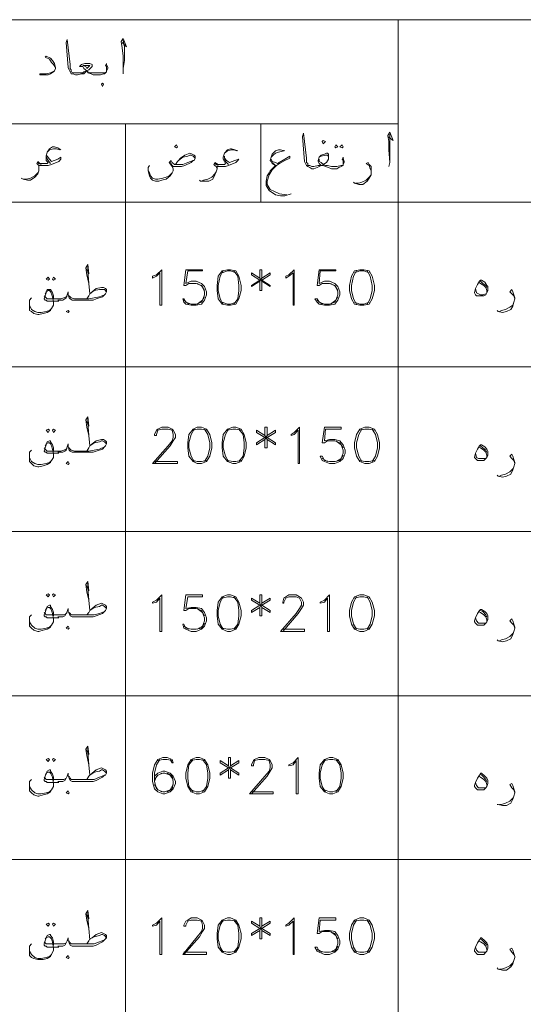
# Model space of a CAD drawing. Header units: metres. Extents: x 5.7 to 89.8, y 4 to 63.5.
# Tile 15 of 59: x 32.7 to 37.4, y 23.9 to 33. Entities that reach past the tile are written whole.
import ezdxf

# ---------------------------------------------------------------- set-up
doc = ezdxf.new("R2010")
doc.units = ezdxf.units.M
doc.header["$MEASUREMENT"] = 0
doc.layers.add('PDF8_textt', color=7, linetype='Continuous')

msp = doc.modelspace()

# ---------------------------------------------------------------- linework, layer by layer
at = {"layer": 'PDF8_textt', "lineweight": 20}
for points in [[(11.5414, 14.6266), (45.3951, 14.6266), (45.3951, 33.0414), (11.5414, 33.0414)], [(33.3368, 32.5888), (33.3272, 32.608), (33.2983, 32.6177), (33.3368, 32.6177), (33.3657, 32.6177)], [(33.4813, 32.425), (33.4909, 32.4443), (33.4813, 32.4539), (33.4716, 32.4443)], [(34.1651, 31.8568), (34.1747, 31.8664), (34.1651, 31.8857), (34.1458, 31.8664)], [(35.5231, 31.8953), (35.5423, 31.9146), (35.5231, 31.9242), (35.5134, 31.9146)], [(35.6387, 31.8857), (35.6579, 31.8664), (35.6387, 31.8568), (35.629, 31.8664)], [(35.6964, 31.8857), (35.7061, 31.8664), (35.6964, 31.8568), (35.6772, 31.8664)], [(34.0302, 30.4025), (34.011, 30.4025), (34.011, 30.7011), (33.9821, 30.6722), (33.9436, 30.6529), (33.9436, 30.6722), (33.9821, 30.6818), (34.0302, 30.7299)], [(34.637, 30.7299), (34.5888, 30.7203), (34.5503, 30.6722), (34.5407, 30.5855), (34.5407, 30.5373), (34.5503, 30.4603), (34.5888, 30.4121), (34.637, 30.4025), (34.6659, 30.4025), (34.7141, 30.4121), (34.7429, 30.4603), (34.7622, 30.5373), (34.7622, 30.5855), (34.7429, 30.6722), (34.7141, 30.7203), (34.6659, 30.7299)], [(35.2534, 30.4025), (35.2438, 30.4025), (35.2438, 30.7011), (35.2052, 30.6722), (35.1764, 30.6529), (35.1764, 30.6722), (35.2052, 30.6818), (35.2534, 30.7299)], [(35.8602, 30.7299), (35.812, 30.7203), (35.7831, 30.6722), (35.7639, 30.5855), (35.7639, 30.5373), (35.7831, 30.4603), (35.812, 30.4121), (35.8602, 30.4025), (35.8987, 30.4025), (35.9468, 30.4121), (35.9757, 30.4603), (35.995, 30.5373), (35.995, 30.5855), (35.9757, 30.6722), (35.9468, 30.7203), (35.8987, 30.7299)], [(32.9804, 30.6336), (32.9901, 30.6433), (32.9804, 30.6625), (32.9612, 30.6433)], [(33.0286, 30.6336), (33.0479, 30.6433), (33.0286, 30.6625), (33.019, 30.6433)], [(36.9774, 30.6336), (36.987, 30.6336), (37.0159, 30.6144), (37.0352, 30.5855), (37.0448, 30.5758), (37.0448, 30.5566), (37.0448, 30.5373), (37.0352, 30.5181), (37.0255, 30.4988), (37.0063, 30.4892), (36.987, 30.4892), (36.9774, 30.4892), (36.9485, 30.4892), (36.9389, 30.4892), (36.9292, 30.4988), (36.9196, 30.5181), (36.9292, 30.5566), (36.9485, 30.5951), (36.9678, 30.624)], [(33.1634, 30.3351), (33.1731, 30.3447), (33.1634, 30.3543), (33.1442, 30.3447)], [(32.9804, 29.2275), (32.9901, 29.2467), (32.9804, 29.2564), (32.9612, 29.2467)], [(33.0286, 29.2275), (33.0479, 29.2467), (33.0286, 29.2564), (33.019, 29.2467)], [(34.3577, 29.2756), (34.3192, 29.2564), (34.2807, 29.2082), (34.271, 29.1312), (34.271, 29.083), (34.2807, 29.006), (34.3192, 28.9578), (34.3577, 28.9385), (34.3962, 28.9385), (34.4444, 28.9578), (34.4733, 29.006), (34.4925, 29.083), (34.4925, 29.1312), (34.4733, 29.2082), (34.4444, 29.2564), (34.3962, 29.2756)], [(34.6852, 29.2756), (34.637, 29.2564), (34.5985, 29.2082), (34.5888, 29.1312), (34.5888, 29.083), (34.5985, 29.006), (34.637, 28.9578), (34.6852, 28.9385), (34.7141, 28.9385), (34.7622, 28.9578), (34.7911, 29.006), (34.8104, 29.083), (34.8104, 29.1312), (34.7911, 29.2082), (34.7622, 29.2564), (34.7141, 29.2756)], [(35.3016, 28.9385), (35.2919, 28.9385), (35.2919, 29.2467), (35.2534, 29.2082), (35.2245, 29.1986), (35.2245, 29.2082), (35.2534, 29.2275), (35.3016, 29.2756)], [(35.9083, 29.2756), (35.8602, 29.2564), (35.8313, 29.2082), (35.812, 29.1312), (35.812, 29.083), (35.8313, 29.006), (35.8602, 28.9578), (35.9083, 28.9385), (35.9468, 28.9385), (35.995, 28.9578), (36.0239, 29.006), (36.0432, 29.083), (36.0432, 29.1312), (36.0239, 29.2082), (35.995, 29.2564), (35.9468, 29.2756)], [(36.9774, 29.1119), (36.987, 29.1119), (37.0159, 29.0926), (37.0352, 29.0734), (37.0448, 29.0541), (37.0448, 29.0349), (37.0448, 29.0156), (37.0352, 28.9963), (37.0255, 28.9867), (37.0063, 28.9674), (36.987, 28.9674), (36.9774, 28.9674), (36.9485, 28.9674), (36.9389, 28.9771), (36.9292, 28.9867), (36.9196, 28.9963), (36.9292, 29.0349), (36.9485, 29.0734), (36.9678, 29.1023)], [(33.1634, 28.9289), (33.1731, 28.9385), (33.1634, 28.9578), (33.1442, 28.9385)], [(32.9804, 27.7058), (32.9901, 27.725), (32.9804, 27.7346), (32.9612, 27.725)], [(33.0286, 27.7058), (33.0479, 27.725), (33.0286, 27.7346), (33.019, 27.725)], [(34.0302, 27.3879), (34.011, 27.3879), (34.011, 27.6961), (33.9821, 27.6576), (33.9436, 27.648), (33.9436, 27.6576), (33.9821, 27.6769), (34.0302, 27.725)], [(34.637, 27.725), (34.5888, 27.7058), (34.5503, 27.6576), (34.5407, 27.5805), (34.5407, 27.5324), (34.5503, 27.4553), (34.5888, 27.4072), (34.637, 27.3879), (34.6659, 27.3879), (34.7141, 27.4072), (34.7429, 27.4553), (34.7622, 27.5324), (34.7622, 27.5805), (34.7429, 27.6576), (34.7141, 27.7058), (34.6659, 27.725)], [(35.5809, 27.3879), (35.5616, 27.3879), (35.5616, 27.6961), (35.5327, 27.6576), (35.4942, 27.648), (35.4942, 27.6576), (35.5327, 27.6769), (35.5809, 27.725)], [(35.8602, 27.725), (35.812, 27.7058), (35.7831, 27.6576), (35.7639, 27.5805), (35.7639, 27.5324), (35.7831, 27.4553), (35.812, 27.4072), (35.8602, 27.3879), (35.8987, 27.3879), (35.9468, 27.4072), (35.9757, 27.4553), (35.995, 27.5324), (35.995, 27.5805), (35.9757, 27.6576), (35.9468, 27.7058), (35.8987, 27.725)], [(36.9774, 27.5902), (36.987, 27.5902), (37.0159, 27.5709), (37.0352, 27.5517), (37.0448, 27.5324), (37.0448, 27.5131), (37.0448, 27.4939), (37.0352, 27.4746), (37.0255, 27.465), (37.0063, 27.4457), (36.987, 27.4457), (36.9774, 27.4457), (36.9485, 27.4457), (36.9389, 27.4553), (36.9292, 27.465), (36.9196, 27.4746), (36.9196, 27.4842), (36.9292, 27.5131), (36.9485, 27.5517), (36.9678, 27.5805)], [(33.1634, 27.4072), (33.1731, 27.4168), (33.1634, 27.4361), (33.1442, 27.4168)], [(32.9804, 26.184), (32.9901, 26.2033), (32.9804, 26.2129), (32.9612, 26.2033)], [(33.0286, 26.184), (33.0479, 26.2033), (33.0286, 26.2129), (33.019, 26.2033)], [(34.3481, 26.2225), (34.2999, 26.2033), (34.271, 26.1551), (34.2518, 26.0781), (34.2518, 26.0299), (34.271, 25.9529), (34.2999, 25.9047), (34.3481, 25.8855), (34.377, 25.8855), (34.4251, 25.9047), (34.454, 25.9529), (34.4733, 26.0299), (34.4733, 26.0781), (34.454, 26.1551), (34.4251, 26.2033), (34.377, 26.2225)], [(35.2919, 25.8855), (35.2727, 25.8855), (35.2727, 26.1937), (35.2438, 26.1551), (35.2052, 26.1455), (35.2052, 26.1551), (35.2438, 26.1744), (35.2919, 26.2225)], [(35.5809, 26.2225), (35.5327, 26.2033), (35.4942, 26.1551), (35.4846, 26.0781), (35.4846, 26.0299), (35.4942, 25.9529), (35.5327, 25.9047), (35.5809, 25.8855), (35.6098, 25.8855), (35.6579, 25.9047), (35.6868, 25.9529), (35.7061, 26.0299), (35.7061, 26.0781), (35.6868, 26.1551), (35.6579, 26.2033), (35.6098, 26.2225)], [(36.9774, 26.0781), (36.987, 26.0781), (37.0159, 26.0492), (37.0352, 26.0299), (37.0448, 26.0107), (37.0448, 25.9914), (37.0448, 25.9818), (37.0352, 25.9529), (37.0255, 25.9432), (37.0063, 25.924), (36.987, 25.924), (36.9774, 25.924), (36.9485, 25.924), (36.9389, 25.9336), (36.9292, 25.9432), (36.9196, 25.9529), (36.9196, 25.9625), (36.9292, 25.9914), (36.9485, 26.0299), (36.9678, 26.0588)], [(33.1634, 25.8855), (33.1731, 25.8951), (33.1634, 25.9143), (33.1442, 25.8951)], [(32.9804, 24.6623), (32.9901, 24.6816), (32.9804, 24.6912), (32.9612, 24.6816)], [(33.0286, 24.6623), (33.0479, 24.6816), (33.0286, 24.6912), (33.019, 24.6816)], [(34.0302, 24.4023), (34.011, 24.4023), (34.011, 24.7104), (33.9821, 24.6719), (33.9436, 24.6623), (33.9436, 24.6719), (33.9821, 24.6912), (34.0302, 24.7393)], [(34.637, 24.7393), (34.5888, 24.7201), (34.5503, 24.6719), (34.5407, 24.5949), (34.5407, 24.5467), (34.5503, 24.4697), (34.5888, 24.4215), (34.637, 24.4023), (34.6659, 24.4023), (34.7141, 24.4215), (34.7429, 24.4697), (34.7622, 24.5467), (34.7622, 24.5949), (34.7429, 24.6719), (34.7141, 24.7201), (34.6659, 24.7393)], [(35.2534, 24.4023), (35.2438, 24.4023), (35.2438, 24.7104), (35.2052, 24.6719), (35.1764, 24.6623), (35.1764, 24.6719), (35.2052, 24.6912), (35.2534, 24.7393)], [(35.8602, 24.7393), (35.812, 24.7201), (35.7831, 24.6719), (35.7639, 24.5949), (35.7639, 24.5467), (35.7831, 24.4697), (35.812, 24.4215), (35.8602, 24.4023), (35.8987, 24.4023), (35.9468, 24.4215), (35.9757, 24.4697), (35.995, 24.5467), (35.995, 24.5949), (35.9757, 24.6719), (35.9468, 24.7201), (35.8987, 24.7393)], [(36.9774, 24.5563), (36.987, 24.5563), (37.0159, 24.5275), (37.0352, 24.5082), (37.0448, 24.4889), (37.0448, 24.4697), (37.0448, 24.46), (37.0352, 24.4311), (37.0255, 24.4215), (37.0063, 24.4023), (36.987, 24.4023), (36.9774, 24.4023), (36.9485, 24.4023), (36.9389, 24.4119), (36.9292, 24.4215), (36.9196, 24.4311), (36.9196, 24.4408), (36.9292, 24.4697), (36.9485, 24.5082), (36.9678, 24.5371)], [(33.1634, 24.3637), (33.1731, 24.3734), (33.1634, 24.3926), (33.1442, 24.3734)]]:
    msp.add_lwpolyline(points, close=True, dxfattribs=at)
for points in [[(36.2165, 33.0414), (36.2165, 14.6266)], [(33.5198, 32.5695), (33.5198, 32.5888), (33.5198, 32.608), (33.5102, 32.6177), (33.5198, 32.6369), (33.5198, 32.6273), (33.5294, 32.5984), (33.5294, 32.5888), (33.5198, 32.5695), (33.5198, 32.5599), (33.5005, 32.5406), (33.4909, 32.5406), (33.462, 32.531), (33.4235, 32.531), (33.3946, 32.531), (33.3753, 32.5406), (33.3464, 32.5502), (33.3368, 32.5695), (33.3175, 32.5502), (33.3079, 32.5406), (33.2886, 32.5406), (33.2501, 32.531), (33.2405, 32.531), (33.2309, 32.531), (33.2116, 32.5406), (33.1923, 32.5406), (33.1827, 32.5599), (33.1731, 32.5791), (33.1634, 32.5984), (33.1442, 32.8296), (33.1538, 32.8584), (33.1827, 32.6273), (33.1827, 32.5888), (33.1923, 32.5791), (33.1923, 32.5599), (33.2116, 32.5502), (33.2309, 32.5502), (33.2405, 32.5502), (33.2597, 32.5502), (33.2983, 32.5502), (33.3079, 32.5599), (33.3368, 32.5695), (33.3561, 32.5791), (33.3849, 32.608), (33.3849, 32.6177), (33.3849, 32.6273), (33.3657, 32.6369), (33.3368, 32.6369), (33.3175, 32.6369), (33.2886, 32.6273), (33.2694, 32.608), (33.2983, 32.608), (33.3079, 32.5888), (33.3368, 32.5695), (33.3464, 32.5599), (33.3657, 32.5502), (33.3946, 32.5502), (33.4235, 32.5502), (33.462, 32.5502), (33.5005, 32.5502), (33.5198, 32.5599)], [(33.6643, 32.8296), (33.7028, 32.791), (33.6739, 32.8681), (33.6546, 32.8392), (33.6643, 32.7814), (33.6739, 32.7043), (33.6739, 32.5888), (33.6739, 32.5406)], [(33.6739, 32.5888), (33.6835, 32.6658), (33.6835, 32.791), (33.6739, 32.8488)], [(33.0479, 32.5984), (33.0286, 32.6273), (33.0093, 32.6466), (32.9901, 32.6755), (32.9515, 32.6947), (32.9612, 32.7043), (32.9997, 32.6851), (33.019, 32.6658), (33.0382, 32.6369), (33.0479, 32.5984), (33.0479, 32.5888), (33.0382, 32.5695), (33.0286, 32.5599), (32.9997, 32.5406), (32.9804, 32.531), (32.9323, 32.531), (32.9034, 32.531), (32.9034, 32.5406), (32.9612, 32.5406), (32.9997, 32.5502), (33.019, 32.5599), (33.0382, 32.5695)], [(30.2548, 32.0783), (36.2165, 32.0783)], [(33.6931, 32.0783), (33.6931, 14.6266)], [(34.9452, 32.0783), (34.9452, 31.356)], [(35.7061, 31.7027), (35.7061, 31.722), (35.7061, 31.7412), (35.6964, 31.7509), (35.7061, 31.7701), (35.7061, 31.7605), (35.7157, 31.7316), (35.7157, 31.722), (35.7061, 31.7027), (35.7061, 31.6931), (35.6868, 31.6834), (35.6675, 31.6738), (35.6483, 31.6642), (35.6098, 31.6642), (35.6001, 31.6642), (35.5712, 31.6738), (35.5423, 31.6834), (35.5231, 31.6931), (35.5038, 31.6931), (35.4846, 31.6834), (35.4653, 31.6738), (35.4364, 31.6642), (35.4268, 31.6642), (35.4171, 31.6642), (35.3979, 31.6738), (35.3786, 31.6834), (35.369, 31.6931), (35.3593, 31.7123), (35.3497, 31.7316), (35.3305, 31.9627), (35.3401, 31.9916), (35.369, 31.7605), (35.369, 31.722), (35.3786, 31.7123), (35.3786, 31.6931), (35.3979, 31.6931), (35.4171, 31.6834), (35.4268, 31.6834), (35.4364, 31.6834), (35.4749, 31.6931), (35.5038, 31.6931), (35.4846, 31.7123), (35.4749, 31.7316), (35.4749, 31.7412), (35.4846, 31.7701), (35.5038, 31.7894), (35.5327, 31.799), (35.552, 31.8086), (35.5616, 31.8086), (35.5712, 31.799), (35.5712, 31.7797), (35.5712, 31.7701), (35.5712, 31.7509), (35.552, 31.722), (35.5231, 31.7027), (35.5423, 31.6931), (35.5616, 31.6931), (35.6001, 31.6834), (35.6098, 31.6834), (35.6483, 31.6834), (35.6868, 31.6931), (35.7061, 31.6931)], [(36.1202, 31.9627), (36.1684, 31.9242), (36.1395, 32.0013), (36.1202, 31.9724), (36.1298, 31.9146), (36.1298, 31.8375), (36.1395, 31.722), (36.1298, 31.6834)], [(36.1395, 31.722), (36.1395, 31.799), (36.1395, 31.9242), (36.1395, 31.982)], [(33.096, 31.8375), (33.0671, 31.8568), (33.0382, 31.8664), (33.019, 31.8664), (32.9901, 31.8472), (32.9708, 31.8183), (32.9612, 31.7797), (32.9612, 31.7701), (32.9612, 31.7412), (32.9804, 31.722), (32.9708, 31.7123), (32.9419, 31.7123), (32.9227, 31.7123), (32.9034, 31.7123), (32.8841, 31.7316), (32.8745, 31.7123), (32.8841, 31.7027), (32.8938, 31.6931), (32.8938, 31.6834)], [(32.9612, 31.7894), (32.9708, 31.7797), (32.9901, 31.7509), (33.0093, 31.7316), (33.0671, 31.7509), (33.096, 31.7701), (33.096, 31.7509), (33.0768, 31.7316), (33.0093, 31.7027), (32.9804, 31.6931), (32.9419, 31.6931), (32.9227, 31.6931), (32.913, 31.6931), (32.8938, 31.6931), (32.8938, 31.6738), (32.8938, 31.6449), (32.8841, 31.616), (32.8552, 31.5871), (32.8167, 31.5582), (32.7878, 31.5582), (32.7493, 31.5679), (32.73, 31.5775)], [(32.9997, 31.7123), (32.9804, 31.7412), (32.9612, 31.7701)], [(32.9708, 31.8183), (32.9901, 31.8375), (33.0286, 31.8472), (33.0575, 31.8472), (33.0864, 31.8375)], [(34.1554, 31.7027), (34.1747, 31.7316), (34.1843, 31.7412), (34.2036, 31.7605), (34.2421, 31.7894), (34.2903, 31.8086), (34.3095, 31.799), (34.3288, 31.7894), (34.3384, 31.7797), (34.3384, 31.7605), (34.3288, 31.7412), (34.3192, 31.7412), (34.2999, 31.722), (34.2421, 31.6931), (34.2132, 31.6834), (34.1651, 31.6834), (34.1554, 31.6834), (34.1362, 31.6834), (34.1266, 31.6931), (34.1073, 31.7316)], [(34.1843, 31.7412), (34.2229, 31.7701), (34.271, 31.7797), (34.2903, 31.7894), (34.2999, 31.7894), (34.3192, 31.7797), (34.3384, 31.7605)], [(34.6081, 31.7797), (34.6081, 31.7605), (34.6274, 31.7412), (34.6563, 31.722), (34.7044, 31.7412), (34.7429, 31.7509), (34.7333, 31.7412), (34.7141, 31.722), (34.6466, 31.6931), (34.6177, 31.6834), (34.5888, 31.6834), (34.5696, 31.6834), (34.5503, 31.6834), (34.5407, 31.6834), (34.5407, 31.6642), (34.5311, 31.6353), (34.5214, 31.6064), (34.5022, 31.5679), (34.4636, 31.5486), (34.4251, 31.5486), (34.3866, 31.5486), (34.377, 31.5582)], [(34.7333, 31.8279), (34.7044, 31.8375), (34.6755, 31.8472), (34.6659, 31.8472), (34.637, 31.8375), (34.6081, 31.8086), (34.5985, 31.7701), (34.5985, 31.7509), (34.6081, 31.7316), (34.6177, 31.7123), (34.6081, 31.7027), (34.5792, 31.7027), (34.5696, 31.7027), (34.56, 31.7027), (34.5503, 31.7027), (34.5214, 31.722), (34.5118, 31.7027), (34.5214, 31.6931), (34.5311, 31.6834), (34.5407, 31.6642)], [(34.6081, 31.8086), (34.637, 31.8279), (34.6755, 31.8375), (34.6948, 31.8375), (34.7237, 31.8279)], [(35.1667, 31.8279), (35.1282, 31.8375), (35.1089, 31.8375), (35.08, 31.8279), (35.0511, 31.799), (35.0415, 31.7701), (35.0319, 31.7412), (35.0415, 31.7316), (35.0511, 31.7123), (35.08, 31.6931), (35.0319, 31.6449), (35.0223, 31.6257), (35.003, 31.5968), (34.9934, 31.5486), (34.9934, 31.5101), (35.0223, 31.4619), (35.08, 31.4234), (35.1282, 31.4138), (35.1667, 31.4138), (35.2245, 31.433)], [(35.186, 31.4234), (35.1186, 31.433), (35.0704, 31.4523), (35.0319, 31.4716), (35.003, 31.5197), (35.003, 31.5486), (35.0223, 31.6064), (35.0511, 31.6545), (35.0897, 31.6931), (35.1186, 31.7123), (35.1667, 31.7412), (35.2149, 31.7605), (35.2149, 31.7797), (35.1667, 31.7509), (35.0993, 31.7123), (35.08, 31.722), (35.0511, 31.7316), (35.0415, 31.7509)], [(35.0415, 31.7701), (35.0608, 31.7894), (35.08, 31.8086), (35.1089, 31.8183), (35.1571, 31.8279)], [(35.5712, 31.7509), (35.5712, 31.7701), (35.5616, 31.7894), (35.552, 31.7894), (35.5423, 31.7894), (35.5038, 31.7797), (35.4846, 31.7701)], [(32.913, 31.7027), (32.8938, 31.7123), (32.8841, 31.722)], [(34.1266, 31.6931), (34.1362, 31.6642), (34.1362, 31.6449), (34.1266, 31.6257), (34.1073, 31.5968), (34.0688, 31.5679), (34.0302, 31.5582), (34.0013, 31.5486), (33.9725, 31.5486), (33.9436, 31.5582), (33.9243, 31.5775), (33.9147, 31.5968), (33.905, 31.6449), (33.905, 31.6738), (33.9147, 31.6931)], [(34.1362, 31.6642), (34.1266, 31.6834), (34.0977, 31.722), (34.1169, 31.7412), (34.1266, 31.722), (34.1458, 31.7027), (34.1554, 31.7027), (34.1747, 31.7027), (34.2229, 31.7027), (34.271, 31.722), (34.3192, 31.7412)], [(34.5503, 31.6931), (34.5311, 31.7027), (34.5214, 31.7123)], [(34.6466, 31.7027), (34.6177, 31.7316), (34.6081, 31.7509)], [(35.08, 31.6931), (35.0511, 31.722)], [(35.4846, 31.7509), (35.4846, 31.7316), (35.5038, 31.722), (35.5231, 31.7027)], [(35.9661, 31.6449), (35.9565, 31.6642), (35.9468, 31.6931), (35.918, 31.7123), (35.9372, 31.722), (35.9468, 31.7027), (35.9661, 31.6834), (35.9661, 31.6545), (35.9661, 31.6353), (35.9661, 31.6064), (35.9468, 31.5775), (35.9276, 31.5486), (35.8891, 31.5197), (35.8505, 31.5197), (35.812, 31.5293), (35.8024, 31.539)], [(32.7493, 31.5679), (32.7782, 31.5679), (32.8167, 31.5775), (32.8552, 31.5968), (32.8841, 31.6257), (32.8938, 31.6449)], [(33.905, 31.6449), (33.9147, 31.6257), (33.9243, 31.5968), (33.9436, 31.5775), (33.9725, 31.5679), (33.9917, 31.5679), (34.0399, 31.5775), (34.0688, 31.5871), (34.0977, 31.5968), (34.1266, 31.6257)], [(34.3962, 31.5486), (34.4155, 31.5582), (34.454, 31.5679), (34.4925, 31.5871), (34.5214, 31.616), (34.5311, 31.6353)], [(35.8216, 31.5293), (35.8505, 31.5293), (35.8794, 31.539), (35.918, 31.5582), (35.9468, 31.5871), (35.9661, 31.6064)], [(45.3951, 31.356), (11.5414, 31.356)], [(33.3272, 30.7492), (33.3561, 30.6914), (33.3464, 30.7781), (33.3272, 30.7492), (33.3368, 30.6818), (33.3561, 30.6047), (33.3657, 30.5084), (33.4042, 30.5373), (33.4524, 30.547), (33.4716, 30.547), (33.4813, 30.547), (33.5005, 30.547), (33.5198, 30.5277)], [(33.3561, 30.6047), (33.3464, 30.7203), (33.3464, 30.7685)], [(34.4251, 30.4795), (34.3962, 30.4314), (34.3481, 30.4121), (34.2999, 30.4121), (34.2518, 30.4314), (34.2325, 30.4603), (34.2229, 30.4603), (34.2325, 30.4314), (34.2518, 30.4121), (34.2999, 30.4025), (34.3481, 30.4025), (34.3962, 30.4121), (34.4251, 30.4506), (34.4444, 30.4988), (34.4444, 30.5277), (34.4251, 30.5758), (34.3962, 30.6047), (34.3481, 30.624), (34.2999, 30.624), (34.2518, 30.6047), (34.271, 30.7203), (34.4059, 30.7203), (34.4059, 30.7299), (34.2518, 30.7299), (34.2325, 30.5855), (34.2518, 30.5855), (34.2807, 30.6047), (34.3481, 30.6047), (34.3962, 30.5855), (34.4251, 30.5373)], [(34.5985, 30.7203), (34.5696, 30.6722), (34.5503, 30.5855), (34.5503, 30.5373), (34.5696, 30.4603), (34.5985, 30.4121)], [(34.7141, 30.7011), (34.6659, 30.7203), (34.637, 30.7203), (34.5888, 30.7011)], [(34.6948, 30.4121), (34.7333, 30.4603), (34.7429, 30.5373), (34.7429, 30.5855), (34.7333, 30.6722), (34.6948, 30.7203)], [(34.9356, 30.624), (34.9356, 30.5373), (34.9548, 30.5373), (34.9548, 30.624), (35.0319, 30.5758), (35.0319, 30.5855), (34.9548, 30.6336), (35.0319, 30.6818), (35.0319, 30.7011), (34.9548, 30.6529), (34.9548, 30.7299), (34.9356, 30.7299), (34.9356, 30.6529), (34.8585, 30.7011), (34.8585, 30.6818), (34.9356, 30.6336), (34.8585, 30.5855), (34.8585, 30.5758), (34.9356, 30.624), (34.9548, 30.6529)], [(35.6579, 30.4795), (35.629, 30.4314), (35.5809, 30.4121), (35.5327, 30.4121), (35.4846, 30.4314), (35.4653, 30.4603), (35.446, 30.4603), (35.4653, 30.4314), (35.4846, 30.4121), (35.5327, 30.4025), (35.5809, 30.4025), (35.629, 30.4121), (35.6579, 30.4506), (35.6772, 30.4988), (35.6772, 30.5277), (35.6579, 30.5758), (35.629, 30.6047), (35.5809, 30.624), (35.5327, 30.624), (35.4846, 30.6047), (35.4942, 30.7203), (35.6387, 30.7203), (35.6387, 30.7299), (35.4846, 30.7299), (35.4653, 30.5855), (35.4846, 30.5855), (35.5134, 30.6047), (35.5809, 30.6047), (35.629, 30.5855), (35.6579, 30.5373)], [(35.8313, 30.7203), (35.8024, 30.6722), (35.7831, 30.5855), (35.7831, 30.5373), (35.8024, 30.4603), (35.8313, 30.4121)], [(35.9468, 30.7011), (35.8987, 30.7203), (35.8602, 30.7203), (35.812, 30.7011)], [(35.9276, 30.4121), (35.9565, 30.4603), (35.9757, 30.5373), (35.9757, 30.5855), (35.9565, 30.6722), (35.9276, 30.7203)], [(34.3577, 30.6047), (34.4059, 30.5758), (34.4251, 30.5277), (34.4251, 30.4988), (34.4059, 30.4506), (34.3577, 30.4121)], [(34.9356, 30.6529), (34.9548, 30.624)], [(34.9548, 30.6336), (34.9356, 30.6336)], [(35.5905, 30.6047), (35.6387, 30.5758), (35.6579, 30.5277), (35.6579, 30.4988), (35.6387, 30.4506), (35.5905, 30.4121)], [(36.9581, 30.6144), (36.9774, 30.6047), (37.0063, 30.5855), (37.0255, 30.5662), (37.0352, 30.5373), (37.0352, 30.5181)], [(36.9774, 30.624), (36.9966, 30.6047), (37.0255, 30.5855), (37.0352, 30.5662)], [(33.0768, 30.441), (32.9708, 30.441), (32.9612, 30.4506), (32.9515, 30.4506), (32.9419, 30.4603), (32.9515, 30.4892), (32.9612, 30.5181), (32.9708, 30.547), (32.9901, 30.547), (32.9997, 30.547), (33.019, 30.5181), (33.0286, 30.4892), (33.0286, 30.4603)], [(33.1538, 30.4892), (33.1442, 30.4795), (33.1249, 30.4699), (33.096, 30.4603), (33.0671, 30.4603), (32.9708, 30.4603), (32.9612, 30.4699), (32.9515, 30.4795), (32.9419, 30.4892)], [(32.9515, 30.5084), (32.9612, 30.5277), (32.9804, 30.5373), (32.9901, 30.5373), (32.9997, 30.5277), (33.0093, 30.5084), (33.019, 30.4795), (33.0286, 30.4314)], [(33.3368, 30.4603), (33.3561, 30.4892), (33.3657, 30.5084), (33.3849, 30.5277), (33.4235, 30.5566), (33.4716, 30.5662), (33.4909, 30.5662), (33.5102, 30.5566), (33.5198, 30.547), (33.5198, 30.5277), (33.5102, 30.5084), (33.5005, 30.4988), (33.4813, 30.4795), (33.4235, 30.4603), (33.3946, 30.4506), (33.3272, 30.4506), (33.2501, 30.4506), (33.2212, 30.4506), (33.202, 30.4506), (33.1827, 30.4603), (33.1731, 30.4699), (33.1634, 30.4988), (33.1634, 30.5277), (33.1538, 30.4988), (33.1442, 30.4699), (33.1345, 30.4603), (33.1153, 30.4506), (33.096, 30.4506), (33.0671, 30.4506)], [(33.1731, 30.4892), (33.1827, 30.4795), (33.1923, 30.4699), (33.2212, 30.4603), (33.2501, 30.4603), (33.3561, 30.4603), (33.4042, 30.4699), (33.4524, 30.4795), (33.5005, 30.4988)], [(37.0255, 30.5084), (36.9966, 30.4988), (36.9774, 30.4988), (36.9581, 30.5084), (36.9389, 30.5181), (36.9292, 30.5566)], [(37.2952, 30.4603), (37.2856, 30.4892), (37.2663, 30.5084), (37.2471, 30.5277), (37.2663, 30.547), (37.276, 30.5277), (37.2856, 30.4988), (37.2952, 30.4699), (37.2952, 30.4603), (37.2856, 30.4314), (37.276, 30.3929), (37.2567, 30.364), (37.2182, 30.3447), (37.1796, 30.3351), (37.1411, 30.3447), (37.1315, 30.3543)], [(33.0286, 30.441), (33.0286, 30.4314), (33.0286, 30.4025), (33.0093, 30.3736), (32.9997, 30.3543), (32.9708, 30.3351), (32.9323, 30.3254), (32.8938, 30.3158), (32.8841, 30.3158), (32.8456, 30.3254), (32.8263, 30.3447), (32.8071, 30.3543), (32.8071, 30.3929), (32.8071, 30.4218), (32.8071, 30.4506), (32.8263, 30.4699)], [(33.0093, 30.3736), (32.9901, 30.3543), (32.9612, 30.3447), (32.913, 30.3351), (32.8841, 30.3351), (32.8552, 30.3447), (32.8263, 30.364), (32.8071, 30.4025), (32.8071, 30.4218)], [(34.2807, 30.4121), (34.2325, 30.4506)], [(34.5888, 30.4314), (34.637, 30.4121), (34.6659, 30.4121), (34.7141, 30.4314)], [(35.5134, 30.4121), (35.4653, 30.4506)], [(35.812, 30.4314), (35.8602, 30.4121), (35.8987, 30.4121), (35.9468, 30.4314)], [(37.1507, 30.3447), (37.17, 30.3543), (37.2085, 30.364), (37.2471, 30.3832), (37.276, 30.4025), (37.2856, 30.4314)], [(43.9215, 29.8342), (11.5414, 29.8342)], [(33.3272, 29.3431), (33.3561, 29.2853), (33.3464, 29.3719), (33.3272, 29.3431), (33.3368, 29.2756), (33.3561, 29.1986), (33.3657, 29.1023), (33.4042, 29.1312), (33.4524, 29.1408), (33.4716, 29.1504), (33.4813, 29.1504), (33.5005, 29.1408), (33.5198, 29.1215)], [(33.3561, 29.1986), (33.3464, 29.3142), (33.3464, 29.3623)], [(33.9628, 28.9578), (34.1747, 28.9578), (34.1747, 28.9385), (33.9436, 28.9385), (34.088, 29.1023), (34.1266, 29.1504), (34.1362, 29.1793), (34.1362, 29.2082), (34.1266, 29.2467), (34.088, 29.2564), (34.0302, 29.2564), (33.9917, 29.2467), (33.9821, 29.2082), (33.9821, 29.1986), (33.9628, 29.1986), (33.9628, 29.2082), (33.9821, 29.2467), (33.9917, 29.2564), (34.0302, 29.2756), (34.088, 29.2756), (34.1266, 29.2564), (34.1362, 29.2467), (34.1554, 29.2082), (34.1554, 29.1793), (34.1362, 29.1504), (34.1073, 29.1023), (33.9628, 28.9385)], [(34.3288, 29.2564), (34.2999, 29.2082), (34.2807, 29.1312), (34.2807, 29.083), (34.2999, 29.006), (34.3288, 28.9578)], [(34.4444, 29.2467), (34.3962, 29.2564), (34.3577, 29.2564), (34.3192, 29.2467)], [(34.4251, 28.9578), (34.454, 29.006), (34.4733, 29.083), (34.4733, 29.1312), (34.454, 29.2082), (34.4251, 29.2564)], [(34.6466, 29.2564), (34.6177, 29.2082), (34.5985, 29.1312), (34.5985, 29.083), (34.6177, 29.006), (34.6466, 28.9578)], [(34.7622, 29.2467), (34.7141, 29.2564), (34.6852, 29.2564), (34.637, 29.2467)], [(34.7429, 28.9578), (34.7815, 29.006), (34.7911, 29.083), (34.7911, 29.1312), (34.7815, 29.2082), (34.7429, 29.2564)], [(34.9837, 29.1601), (34.9837, 29.083), (35.003, 29.083), (35.003, 29.1601), (35.08, 29.1119), (35.08, 29.1312), (35.003, 29.1793), (35.08, 29.2275), (35.08, 29.2467), (35.003, 29.1986), (35.003, 29.2756), (34.9837, 29.2756), (34.9837, 29.1986), (34.9067, 29.2467), (34.9067, 29.2275), (34.9837, 29.1793), (34.9067, 29.1312), (34.9067, 29.1119), (34.9837, 29.1601), (35.003, 29.1986)], [(35.7061, 29.0156), (35.6772, 28.9674), (35.629, 28.9578), (35.5809, 28.9578), (35.5327, 28.9674), (35.5134, 29.006), (35.4942, 29.006), (35.5134, 28.9674), (35.5327, 28.9578), (35.5809, 28.9385), (35.629, 28.9385), (35.6772, 28.9578), (35.7061, 28.9867), (35.7253, 29.0349), (35.7253, 29.0638), (35.7061, 29.1119), (35.6772, 29.1504), (35.629, 29.1601), (35.5809, 29.1601), (35.5327, 29.1504), (35.5423, 29.2564), (35.6868, 29.2564), (35.6868, 29.2756), (35.5327, 29.2756), (35.5134, 29.1312), (35.5327, 29.1312), (35.5616, 29.1504), (35.629, 29.1504), (35.6772, 29.1312), (35.7061, 29.083)], [(35.8794, 29.2564), (35.8505, 29.2082), (35.8313, 29.1312), (35.8313, 29.083), (35.8505, 29.006), (35.8794, 28.9578)], [(35.995, 29.2467), (35.9468, 29.2564), (35.9083, 29.2564), (35.8602, 29.2467)], [(35.9757, 28.9578), (36.0046, 29.006), (36.0239, 29.083), (36.0239, 29.1312), (36.0046, 29.2082), (35.9757, 29.2564)], [(33.0768, 29.0349), (32.9708, 29.0349), (32.9612, 29.0445), (32.9515, 29.0445), (32.9419, 29.0541), (32.9515, 29.083), (32.9612, 29.1119), (32.9708, 29.1408), (32.9901, 29.1504), (32.9997, 29.1504), (32.9997, 29.1408), (33.019, 29.1119), (33.0286, 29.083), (33.0286, 29.0541)], [(32.9515, 29.1023), (32.9612, 29.1215), (32.9804, 29.1312), (32.9901, 29.1312), (32.9997, 29.1215), (33.0093, 29.1023), (33.019, 29.0734), (33.0286, 29.0252)], [(33.3368, 29.0541), (33.3561, 29.083), (33.3657, 29.1023), (33.3849, 29.1215), (33.4235, 29.1504), (33.4716, 29.1601), (33.4909, 29.1601), (33.5102, 29.1504), (33.5198, 29.1408), (33.5198, 29.1215), (33.5102, 29.1023), (33.5005, 29.0926), (33.4813, 29.0734), (33.4235, 29.0541), (33.3946, 29.0445), (33.3272, 29.0445), (33.2501, 29.0445), (33.2212, 29.0445), (33.202, 29.0445), (33.1827, 29.0541), (33.1731, 29.0638), (33.1634, 29.0926), (33.1634, 29.1215), (33.1538, 29.0926), (33.1442, 29.0638), (33.1345, 29.0541), (33.1153, 29.0445), (33.096, 29.0445), (33.0671, 29.0445)], [(34.9837, 29.1986), (35.003, 29.1601)], [(35.003, 29.1793), (34.9837, 29.1793)], [(35.6387, 29.1504), (35.6868, 29.1119), (35.7061, 29.0638), (35.7061, 29.0349), (35.6868, 28.9867), (35.6387, 28.9578)], [(33.0286, 29.0349), (33.0286, 29.0252), (33.0286, 28.9963), (33.0093, 28.9674), (32.9997, 28.9482), (32.9708, 28.9289), (32.9323, 28.9193), (32.8938, 28.9097), (32.8841, 28.9097), (32.8456, 28.9193), (32.8263, 28.9385), (32.8071, 28.9578), (32.8071, 28.9867), (32.8071, 29.0156), (32.8071, 29.0445), (32.8263, 29.0638)], [(33.1538, 29.083), (33.1442, 29.0734), (33.1249, 29.0638), (33.096, 29.0541), (33.0671, 29.0541), (32.9708, 29.0541), (32.9612, 29.0638), (32.9515, 29.0734), (32.9419, 29.083)], [(33.1731, 29.083), (33.1827, 29.0734), (33.1923, 29.0638), (33.2212, 29.0541), (33.2501, 29.0541), (33.3561, 29.0541), (33.4042, 29.0638), (33.4524, 29.0734), (33.5005, 29.0926)], [(37.0255, 28.9867), (36.9966, 28.9867), (36.9774, 28.9867), (36.9581, 28.9867), (36.9389, 28.9963), (36.9292, 29.0349)], [(36.9581, 29.0926), (36.9774, 29.083), (37.0063, 29.0638), (37.0255, 29.0445), (37.0352, 29.0156), (37.0352, 28.9963)], [(36.9774, 29.1023), (36.9966, 29.083), (37.0255, 29.0638), (37.0352, 29.0445)], [(33.0093, 28.9674), (32.9901, 28.9482), (32.9612, 28.9385), (32.913, 28.9289), (32.8841, 28.9289), (32.8552, 28.9385), (32.8263, 28.9578), (32.8071, 28.9963), (32.8071, 29.0156)], [(34.3192, 28.9674), (34.3577, 28.9578), (34.3962, 28.9578), (34.4444, 28.9674)], [(34.637, 28.9674), (34.6852, 28.9578), (34.7141, 28.9578), (34.7622, 28.9674)], [(35.5616, 28.9578), (35.5134, 28.9867)], [(35.8602, 28.9674), (35.9083, 28.9578), (35.9468, 28.9578), (35.995, 28.9674)], [(37.2952, 28.9385), (37.2856, 28.9674), (37.2663, 28.9867), (37.2471, 29.006), (37.2663, 29.0252), (37.276, 29.006), (37.2856, 28.9771), (37.2952, 28.9482), (37.2952, 28.9385), (37.2856, 28.9097), (37.276, 28.8808), (37.2567, 28.8422), (37.2182, 28.823), (37.1796, 28.8133), (37.1411, 28.823), (37.1315, 28.8326)], [(37.1507, 28.823), (37.17, 28.8326), (37.2085, 28.8422), (37.2471, 28.8615), (37.276, 28.8904), (37.2856, 28.9097)], [(43.9215, 28.3125), (11.5414, 28.3125)], [(33.3272, 27.8213), (33.3561, 27.7635), (33.3464, 27.8502), (33.3272, 27.8213), (33.3368, 27.7539), (33.3561, 27.6769), (33.3657, 27.5805), (33.4042, 27.6094), (33.4524, 27.6191), (33.4716, 27.6287), (33.4813, 27.6287), (33.5005, 27.6191), (33.5198, 27.5998)], [(33.3561, 27.6769), (33.3464, 27.7924), (33.3464, 27.8502)], [(34.4251, 27.465), (34.3962, 27.4168), (34.3481, 27.4072), (34.2999, 27.4072), (34.2518, 27.4168), (34.2325, 27.4553), (34.2229, 27.4553), (34.2325, 27.4168), (34.2518, 27.4072), (34.2999, 27.3879), (34.3481, 27.3879), (34.3962, 27.4072), (34.4251, 27.4361), (34.4444, 27.4842), (34.4444, 27.5131), (34.4251, 27.5613), (34.3962, 27.5998), (34.3481, 27.6094), (34.2999, 27.6094), (34.2518, 27.5998), (34.271, 27.7058), (34.4059, 27.7058), (34.4059, 27.725), (34.2518, 27.725), (34.2325, 27.5805), (34.2518, 27.5805), (34.2807, 27.5998), (34.3481, 27.5998), (34.3962, 27.5805), (34.4251, 27.5324)], [(34.5985, 27.7058), (34.5696, 27.6576), (34.5503, 27.5805), (34.5503, 27.5324), (34.5696, 27.4553), (34.5985, 27.4072)], [(34.7141, 27.6961), (34.6659, 27.7058), (34.637, 27.7058), (34.5888, 27.6961)], [(34.6948, 27.4072), (34.7333, 27.4553), (34.7429, 27.5324), (34.7429, 27.5805), (34.7333, 27.6576), (34.6948, 27.7058)], [(34.9356, 27.6094), (34.9356, 27.5324), (34.9548, 27.5324), (34.9548, 27.6094), (35.0319, 27.5613), (35.0319, 27.5805), (34.9548, 27.6287), (35.0319, 27.6769), (35.0319, 27.6961), (34.9548, 27.648), (34.9548, 27.725), (34.9356, 27.725), (34.9356, 27.648), (34.8585, 27.6961), (34.8585, 27.6769), (34.9356, 27.6287), (34.8585, 27.5805), (34.8585, 27.5613), (34.9356, 27.6094), (34.9548, 27.648)], [(35.1475, 27.4072), (35.3497, 27.4072), (35.3497, 27.3879), (35.1282, 27.3879), (35.2727, 27.5517), (35.3016, 27.5998), (35.3208, 27.6287), (35.3208, 27.6576), (35.3016, 27.6961), (35.2727, 27.7058), (35.2052, 27.7058), (35.1764, 27.6961), (35.1571, 27.6576), (35.1571, 27.648), (35.1475, 27.648), (35.1475, 27.6576), (35.1571, 27.6961), (35.1764, 27.7058), (35.2052, 27.725), (35.2727, 27.725), (35.3016, 27.7058), (35.3208, 27.6961), (35.3401, 27.6576), (35.3401, 27.6287), (35.3208, 27.5998), (35.2919, 27.5517), (35.1475, 27.3879)], [(35.8313, 27.7058), (35.8024, 27.6576), (35.7831, 27.5805), (35.7831, 27.5324), (35.8024, 27.4553), (35.8313, 27.4072)], [(35.9468, 27.6961), (35.8987, 27.7058), (35.8602, 27.7058), (35.812, 27.6961)], [(35.9276, 27.4072), (35.9565, 27.4553), (35.9757, 27.5324), (35.9757, 27.5805), (35.9565, 27.6576), (35.9276, 27.7058)], [(33.0768, 27.5131), (32.9708, 27.5131), (32.9612, 27.5228), (32.9515, 27.5228), (32.9419, 27.5324), (32.9419, 27.542), (32.9515, 27.5613), (32.9612, 27.5902), (32.9708, 27.6191), (32.9901, 27.6287), (32.9997, 27.6287), (32.9997, 27.6191), (33.019, 27.5902), (33.0286, 27.5613), (33.0286, 27.5324)], [(32.9515, 27.5805), (32.9612, 27.5998), (32.9804, 27.6094), (32.9901, 27.6094), (32.9997, 27.5998), (33.0093, 27.5805), (33.019, 27.5517), (33.0286, 27.5035)], [(33.3368, 27.542), (33.3561, 27.5613), (33.3657, 27.5805), (33.3849, 27.5998), (33.4235, 27.6287), (33.4716, 27.648), (33.4909, 27.6383), (33.5102, 27.6287), (33.5198, 27.6191), (33.5198, 27.5998), (33.5102, 27.5805), (33.5005, 27.5709), (33.4813, 27.5517), (33.4235, 27.5324), (33.3946, 27.5228), (33.3272, 27.5228), (33.2501, 27.5228), (33.2212, 27.5228), (33.202, 27.5228), (33.1827, 27.5324), (33.1731, 27.5517), (33.1634, 27.5709), (33.1634, 27.5998), (33.1538, 27.5709), (33.1442, 27.5517), (33.1345, 27.5324), (33.1153, 27.5228), (33.096, 27.5228), (33.0671, 27.5228)], [(34.3577, 27.5998), (34.4059, 27.5613), (34.4251, 27.5131), (34.4251, 27.4842), (34.4059, 27.4361), (34.3577, 27.4072)], [(34.9356, 27.648), (34.9548, 27.6094)], [(34.9548, 27.6287), (34.9356, 27.6287)], [(36.9774, 27.5805), (36.9966, 27.5709), (37.0255, 27.542), (37.0352, 27.5228)], [(33.0286, 27.5131), (33.0286, 27.5035), (33.0286, 27.4746), (33.0093, 27.4457), (32.9997, 27.4264), (32.9708, 27.4072), (32.9323, 27.3976), (32.8938, 27.3879), (32.8841, 27.3879), (32.8456, 27.3976), (32.8263, 27.4168), (32.8071, 27.4361), (32.8071, 27.465), (32.8071, 27.4939), (32.8071, 27.5228), (32.8263, 27.542)], [(33.0093, 27.4457), (32.9901, 27.4264), (32.9612, 27.4168), (32.913, 27.4072), (32.8841, 27.4072), (32.8552, 27.4168), (32.8263, 27.4457), (32.8071, 27.4746), (32.8071, 27.4939)], [(33.1538, 27.5613), (33.1442, 27.5517), (33.1249, 27.542), (33.096, 27.542), (33.0671, 27.542), (32.9708, 27.542), (32.9612, 27.542), (32.9515, 27.5517), (32.9419, 27.5613)], [(33.1731, 27.5613), (33.1827, 27.5517), (33.1923, 27.542), (33.2212, 27.542), (33.2501, 27.542), (33.3561, 27.542), (33.4042, 27.542), (33.4524, 27.5517), (33.5005, 27.5709)], [(37.0255, 27.465), (36.9966, 27.465), (36.9774, 27.465), (36.9581, 27.465), (36.9389, 27.4842), (36.9292, 27.5131)], [(36.9581, 27.5709), (36.9774, 27.5613), (37.0063, 27.542), (37.0255, 27.5228), (37.0352, 27.4939), (37.0352, 27.4842)], [(37.2952, 27.4168), (37.2856, 27.4457), (37.2663, 27.465), (37.2471, 27.4842), (37.2663, 27.5035), (37.276, 27.4842), (37.2856, 27.4553), (37.2952, 27.4264), (37.2952, 27.4168), (37.2856, 27.3879), (37.276, 27.359), (37.2567, 27.3205), (37.2182, 27.3012), (37.1796, 27.2916), (37.1411, 27.3012), (37.1315, 27.3109)], [(34.2807, 27.4072), (34.2325, 27.4361)], [(34.5888, 27.4168), (34.637, 27.4072), (34.6659, 27.4072), (34.7141, 27.4168)], [(35.812, 27.4168), (35.8602, 27.4072), (35.8987, 27.4072), (35.9468, 27.4168)], [(37.1507, 27.3012), (37.17, 27.3109), (37.2085, 27.3205), (37.2471, 27.3398), (37.276, 27.3687), (37.2856, 27.3879)], [(43.9215, 26.7908), (11.5414, 26.7908)], [(33.3272, 26.2996), (33.3561, 26.2514), (33.3464, 26.3285), (33.3272, 26.2996), (33.3368, 26.2418), (33.3561, 26.1551), (33.3657, 26.0588), (33.4042, 26.0877), (33.4524, 26.0973), (33.4716, 26.107), (33.4813, 26.107), (33.5005, 26.0973), (33.5198, 26.0781)], [(33.3561, 26.1551), (33.3464, 26.2707), (33.3464, 26.3285)], [(34.1073, 26.2033), (34.1266, 26.1744), (34.1362, 26.1744), (34.1266, 26.2033), (34.0784, 26.2225), (34.0399, 26.2225), (33.9917, 26.2033), (33.9628, 26.1551), (33.9436, 26.0781), (33.9436, 26.001), (33.9628, 25.9336), (33.9917, 25.9047), (34.0399, 25.8855), (34.0591, 25.8855), (34.1073, 25.9047), (34.1362, 25.9336), (34.1554, 25.9818), (34.1554, 26.001), (34.1362, 26.0492), (34.1073, 26.0781), (34.0591, 26.0973), (34.0399, 26.0973), (33.9917, 26.0781), (33.9628, 26.0492)], [(34.6466, 26.107), (34.6466, 26.0299), (34.6659, 26.0299), (34.6659, 26.107), (34.7429, 26.0588), (34.7429, 26.0781), (34.6659, 26.1262), (34.7429, 26.1744), (34.7429, 26.1937), (34.6659, 26.1455), (34.6659, 26.2225), (34.6466, 26.2225), (34.6466, 26.1455), (34.5696, 26.1937), (34.5696, 26.1744), (34.6466, 26.1262), (34.5696, 26.0781), (34.5696, 26.0588), (34.6466, 26.107), (34.6659, 26.1455)], [(34.8585, 25.9047), (35.0608, 25.9047), (35.0608, 25.8855), (34.8393, 25.8855), (34.9837, 26.0492), (35.0223, 26.0973), (35.0319, 26.1262), (35.0319, 26.1551), (35.0223, 26.1937), (34.9837, 26.2033), (34.9259, 26.2033), (34.8874, 26.1937), (34.8778, 26.1551), (34.8778, 26.1455), (34.8585, 26.1455), (34.8585, 26.1551), (34.8778, 26.1937), (34.8874, 26.2033), (34.9259, 26.2225), (34.9837, 26.2225), (35.0223, 26.2033), (35.0319, 26.1937), (35.0511, 26.1551), (35.0511, 26.1262), (35.0319, 26.0973), (35.003, 26.0492), (34.8585, 25.8855)], [(33.3368, 26.0203), (33.3561, 26.0492), (33.3657, 26.0588), (33.3849, 26.0781), (33.4235, 26.107), (33.4716, 26.1262), (33.4909, 26.1166), (33.5102, 26.107), (33.5198, 26.0973), (33.5198, 26.0781), (33.5102, 26.0588), (33.5005, 26.0588), (33.4813, 26.0396), (33.4235, 26.0107), (33.3946, 26.001), (33.3272, 26.001), (33.2501, 26.001), (33.2212, 26.001), (33.202, 26.001), (33.1827, 26.0107), (33.1731, 26.0299), (33.1634, 26.0492), (33.1634, 26.0781), (33.1538, 26.0492), (33.1442, 26.0299), (33.1345, 26.0107), (33.1153, 26.001), (33.096, 26.001), (33.0671, 26.001)], [(34.011, 26.2033), (33.9821, 26.1551), (33.9628, 26.0781), (33.9628, 26.001), (33.9821, 25.9336), (34.0302, 25.9047)], [(34.1266, 26.1937), (34.0784, 26.2033), (34.0399, 26.2033), (33.9917, 26.1937)], [(34.3192, 26.2033), (34.2807, 26.1551), (34.271, 26.0781), (34.271, 26.0299), (34.2807, 25.9529), (34.3192, 25.9047)], [(34.4251, 26.1937), (34.377, 26.2033), (34.3481, 26.2033), (34.2999, 26.1937)], [(34.4059, 25.9047), (34.4444, 25.9529), (34.454, 26.0299), (34.454, 26.0781), (34.4444, 26.1551), (34.4059, 26.2033)], [(34.6466, 26.1455), (34.6659, 26.107)], [(34.6659, 26.1262), (34.6466, 26.1262)], [(35.5423, 26.2033), (35.5134, 26.1551), (35.4942, 26.0781), (35.4942, 26.0299), (35.5134, 25.9529), (35.5423, 25.9047)], [(35.6579, 26.1937), (35.6098, 26.2033), (35.5809, 26.2033), (35.5327, 26.1937)], [(35.6387, 25.9047), (35.6772, 25.9529), (35.6868, 26.0299), (35.6868, 26.0781), (35.6772, 26.1551), (35.6387, 26.2033)], [(33.0768, 25.9914), (32.9708, 25.9914), (32.9612, 26.001), (32.9515, 26.001), (32.9419, 26.0107), (32.9419, 26.0203), (32.9515, 26.0492), (32.9612, 26.0684), (32.9708, 26.0973), (32.9901, 26.107), (32.9997, 26.107), (32.9997, 26.0973), (33.019, 26.0684), (33.0286, 26.0396), (33.0286, 26.0107)], [(33.1538, 26.0492), (33.1442, 26.0299), (33.1249, 26.0203), (33.096, 26.0203), (33.0671, 26.0203), (32.9708, 26.0203), (32.9612, 26.0203), (32.9515, 26.0299), (32.9419, 26.0396)], [(32.9515, 26.0588), (32.9612, 26.0781), (32.9804, 26.0877), (32.9901, 26.0877), (32.9997, 26.0781), (33.0093, 26.0588), (33.019, 26.0396), (33.0286, 25.9818)], [(33.1731, 26.0492), (33.1827, 26.0299), (33.1923, 26.0203), (33.2212, 26.0203), (33.2501, 26.0203), (33.3561, 26.0203), (33.4042, 26.0203), (33.4524, 26.0396), (33.5005, 26.0588)], [(34.1362, 26.0203), (34.1073, 26.0588), (34.0591, 26.0781), (34.0399, 26.0781), (33.9917, 26.0588), (33.9628, 26.0203)], [(34.0302, 26.0781), (33.9821, 26.0492), (33.9628, 26.001)], [(34.0784, 25.9047), (34.1266, 25.9336), (34.1362, 25.9818), (34.1362, 26.001), (34.1266, 26.0492), (34.0784, 26.0781)], [(36.9581, 26.0492), (36.9774, 26.0396), (37.0063, 26.0203), (37.0255, 26.001), (37.0352, 25.9721), (37.0352, 25.9625)], [(36.9774, 26.0684), (36.9966, 26.0492), (37.0255, 26.0203), (37.0352, 26.001)], [(33.0286, 25.9914), (33.0286, 25.9818), (33.0286, 25.9529), (33.0093, 25.924), (32.9997, 25.9047), (32.9708, 25.8855), (32.9323, 25.8758), (32.8938, 25.8662), (32.8841, 25.8662), (32.8456, 25.8758), (32.8263, 25.8951), (32.8071, 25.9143), (32.8071, 25.9529), (32.8071, 25.9721), (32.8071, 26.001), (32.8263, 26.0203)], [(33.0093, 25.924), (32.9901, 25.9047), (32.9612, 25.8951), (32.913, 25.8855), (32.8841, 25.8855), (32.8552, 25.8951), (32.8263, 25.924), (32.8071, 25.9529), (32.8071, 25.9721)], [(33.9628, 25.9721), (33.9917, 25.924), (34.0399, 25.9047), (34.0591, 25.9047), (34.1073, 25.924), (34.1362, 25.9721)], [(37.0255, 25.9432), (36.9966, 25.9432), (36.9774, 25.9432), (36.9581, 25.9432), (36.9389, 25.9625), (36.9292, 25.9914)], [(37.2952, 25.8951), (37.2856, 25.924), (37.2663, 25.9432), (37.2471, 25.9721), (37.2663, 25.9818), (37.276, 25.9625), (37.2856, 25.9336), (37.2952, 25.9047), (37.2952, 25.8951), (37.2856, 25.8662), (37.276, 25.8373), (37.2567, 25.7988), (37.2182, 25.7795), (37.1796, 25.7795), (37.1411, 25.7891), (37.1315, 25.7891)], [(34.2999, 25.924), (34.3481, 25.9047), (34.377, 25.9047), (34.4251, 25.924)], [(35.5327, 25.924), (35.5809, 25.9047), (35.6098, 25.9047), (35.6579, 25.924)], [(37.1507, 25.7891), (37.17, 25.7891), (37.2085, 25.7988), (37.2471, 25.818), (37.276, 25.8469), (37.2856, 25.8662)], [(43.9215, 25.2787), (11.5414, 25.2787)], [(33.3272, 24.7779), (33.3561, 24.7297), (33.3464, 24.8068), (33.3272, 24.7779), (33.3368, 24.7201), (33.3561, 24.643), (33.3657, 24.5371)], [(33.3561, 24.643), (33.3464, 24.749), (33.3464, 24.8068)], [(34.2325, 24.4215), (34.4444, 24.4215), (34.4444, 24.4023), (34.2229, 24.4023), (34.3577, 24.566), (34.3962, 24.6141), (34.4059, 24.643), (34.4059, 24.6719), (34.3962, 24.7104), (34.3577, 24.7201), (34.2999, 24.7201), (34.271, 24.7104), (34.2518, 24.6719), (34.2518, 24.6623), (34.2325, 24.6623), (34.2325, 24.6719), (34.2518, 24.7104), (34.271, 24.7201), (34.2999, 24.7393), (34.3577, 24.7393), (34.3962, 24.7201), (34.4059, 24.7104), (34.4251, 24.6719), (34.4251, 24.643), (34.4059, 24.6141), (34.377, 24.566), (34.2325, 24.4023)], [(34.5985, 24.7201), (34.5696, 24.6719), (34.5503, 24.5949), (34.5503, 24.5467), (34.5696, 24.4697), (34.5985, 24.4215)], [(34.7141, 24.7104), (34.6659, 24.7201), (34.637, 24.7201), (34.5888, 24.7104)], [(34.6948, 24.4215), (34.7333, 24.4697), (34.7429, 24.5467), (34.7429, 24.5949), (34.7333, 24.6719), (34.6948, 24.7201)], [(34.9356, 24.6238), (34.9356, 24.5467), (34.9548, 24.5467), (34.9548, 24.6238), (35.0319, 24.5756), (35.0319, 24.5949), (34.9548, 24.643), (35.0319, 24.6912), (35.0319, 24.7104), (34.9548, 24.6623), (34.9548, 24.7393), (34.9356, 24.7393), (34.9356, 24.6623), (34.8585, 24.7104), (34.8585, 24.6912), (34.9356, 24.643), (34.8585, 24.5949), (34.8585, 24.5756), (34.9356, 24.6238), (34.9548, 24.6623)], [(34.9356, 24.6623), (34.9548, 24.6238)], [(35.6579, 24.4793), (35.629, 24.4311), (35.5809, 24.4215), (35.5327, 24.4215), (35.4846, 24.4311), (35.4653, 24.4697), (35.446, 24.4697), (35.4653, 24.4311), (35.4846, 24.4215), (35.5327, 24.4023), (35.5809, 24.4023), (35.629, 24.4215), (35.6579, 24.4504), (35.6772, 24.4986), (35.6772, 24.5275), (35.6579, 24.5756), (35.629, 24.6141), (35.5809, 24.6238), (35.5327, 24.6238), (35.4846, 24.6141), (35.4942, 24.7201), (35.6387, 24.7201), (35.6387, 24.7393), (35.4846, 24.7393), (35.4653, 24.5949), (35.4846, 24.5949), (35.5134, 24.6141), (35.5809, 24.6141), (35.629, 24.5949), (35.6579, 24.5467)], [(35.8313, 24.7201), (35.8024, 24.6719), (35.7831, 24.5949), (35.7831, 24.5467), (35.8024, 24.4697), (35.8313, 24.4215)], [(35.9468, 24.7104), (35.8987, 24.7201), (35.8602, 24.7201), (35.812, 24.7104)], [(35.9276, 24.4215), (35.9565, 24.4697), (35.9757, 24.5467), (35.9757, 24.5949), (35.9565, 24.6719), (35.9276, 24.7201)], [(33.0768, 24.4697), (32.9708, 24.4697), (32.9612, 24.4793), (32.9515, 24.4793), (32.9419, 24.4889), (32.9419, 24.4986), (32.9515, 24.5275), (32.9612, 24.5563), (32.9708, 24.5756), (32.9901, 24.5852), (32.9997, 24.5852), (32.9997, 24.5756), (33.019, 24.5563), (33.0286, 24.5178), (33.0286, 24.4889)], [(33.3368, 24.4986), (33.3561, 24.5275), (33.3657, 24.5467), (33.3849, 24.5563), (33.4235, 24.5852), (33.4716, 24.6045), (33.4909, 24.5949), (33.5102, 24.5852), (33.5198, 24.5756), (33.5198, 24.5563), (33.5102, 24.5467), (33.5005, 24.5371), (33.4813, 24.5178), (33.4235, 24.4889), (33.3946, 24.4793), (33.3272, 24.4793), (33.2501, 24.4793), (33.2212, 24.4793), (33.202, 24.4793), (33.1827, 24.4889), (33.1731, 24.5082), (33.1634, 24.5275), (33.1634, 24.5563), (33.1538, 24.5275), (33.1442, 24.5082), (33.1345, 24.4889), (33.1153, 24.4793), (33.096, 24.4793), (33.0671, 24.4793)], [(33.3657, 24.5467), (33.4042, 24.566), (33.4524, 24.5756), (33.4716, 24.5852), (33.4813, 24.5852), (33.5005, 24.5756), (33.5198, 24.5563)], [(34.9548, 24.643), (34.9356, 24.643)], [(35.5905, 24.6141), (35.6387, 24.5756), (35.6579, 24.5275), (35.6579, 24.4986), (35.6387, 24.4504), (35.5905, 24.4215)], [(33.0286, 24.4697), (33.0286, 24.46), (33.0286, 24.4408), (33.0093, 24.4023), (32.9997, 24.383), (32.9708, 24.3637), (32.9323, 24.3541), (32.8938, 24.3541), (32.8841, 24.3541), (32.8456, 24.3637), (32.8263, 24.3734), (32.8071, 24.3926), (32.8071, 24.4311), (32.8071, 24.4504), (32.8071, 24.4793), (32.8263, 24.4986)], [(33.1538, 24.5275), (33.1442, 24.5082), (33.1249, 24.4986), (33.096, 24.4986), (33.0671, 24.4986), (32.9708, 24.4986), (32.9612, 24.4986), (32.9515, 24.5082), (32.9419, 24.5178)], [(32.9515, 24.5467), (32.9612, 24.5563), (32.9804, 24.566), (32.9901, 24.566), (32.9997, 24.5563), (33.0093, 24.5467), (33.019, 24.5178), (33.0286, 24.46)], [(33.1731, 24.5275), (33.1827, 24.5082), (33.1923, 24.4986), (33.2212, 24.4986), (33.2501, 24.4986), (33.3561, 24.4986), (33.4042, 24.4986), (33.4524, 24.5178), (33.5005, 24.5371)], [(36.9581, 24.5275), (36.9774, 24.5178), (37.0063, 24.4986), (37.0255, 24.4793), (37.0352, 24.4504), (37.0352, 24.4408)], [(36.9774, 24.5467), (36.9966, 24.5275), (37.0255, 24.4986), (37.0352, 24.4889)], [(33.0093, 24.4023), (32.9901, 24.383), (32.9612, 24.3734), (32.913, 24.3637), (32.8841, 24.3637), (32.8552, 24.3734), (32.8263, 24.4023), (32.8071, 24.4311), (32.8071, 24.4504)], [(34.5888, 24.4311), (34.637, 24.4215), (34.6659, 24.4215), (34.7141, 24.4311)], [(35.5134, 24.4215), (35.4653, 24.4504)], [(35.812, 24.4311), (35.8602, 24.4215), (35.8987, 24.4215), (35.9468, 24.4311)], [(37.0255, 24.4215), (36.9966, 24.4215), (36.9774, 24.4215), (36.9581, 24.4215), (36.9389, 24.4408), (36.9292, 24.4697)], [(37.2952, 24.383), (37.2856, 24.4023), (37.2663, 24.4215), (37.2471, 24.4504), (37.2663, 24.46), (37.276, 24.4408), (37.2856, 24.4119), (37.2952, 24.383), (37.2952, 24.3734), (37.2856, 24.3445), (37.276, 24.3156), (37.2567, 24.2867), (37.2182, 24.2578), (37.1796, 24.2578), (37.1411, 24.2674), (37.1315, 24.277)], [(37.1507, 24.2674), (37.17, 24.2674), (37.2085, 24.277), (37.2471, 24.2963), (37.276, 24.3252), (37.2856, 24.3445)]]:
    msp.add_lwpolyline(points, dxfattribs=at)

doc.saveas('drawing.dxf')
